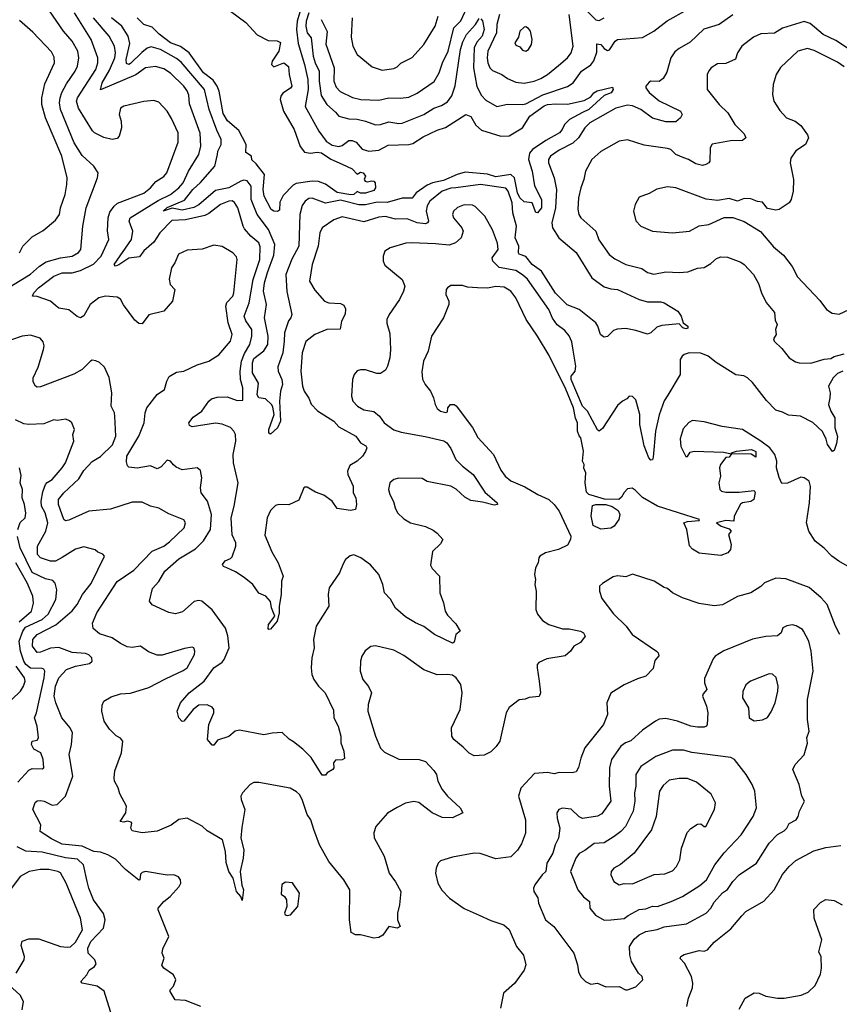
# Model space of a CAD drawing. Extents: x 1678431 to 1860718, y 384618 to 522882.
# Tile 73 of 256: x 1753350 to 1758266, y 440027 to 445934. Entities that reach past the tile are written whole.
import ezdxf

# ---------------------------------------------------------------- set-up
doc = ezdxf.new("R2010")
doc.units = 0

msp = doc.modelspace()

# ---------------------------------------------------------------- linework, layer by layer
at = {"layer": '0CON10XD'}
for points in [[(1753227.7, 444292.3), (1753415, 444406.4), (1753470, 444455), (1753509.7, 444480.3), (1753595, 444505.2), (1753665, 444514.7), (1753703.2, 444536.8), (1753717.3, 444555), (1753728.7, 444695), (1753748.7, 444805), (1753817.1, 444985), (1753820.6, 445015), (1753795.6, 445055), (1753725, 445118.5), (1753677.3, 445195), (1753594.4, 445394.4), (1753588.6, 445435), (1753592.1, 445465), (1753602.4, 445497.6), (1753630.7, 445549.3), (1753683.9, 445625), (1753697.8, 445655), (1753704.7, 445705), (1753698.2, 445745), (1753665.6, 445805.6), (1753613.1, 445865), (1753485, 446050)], [(1755159.1, 445935), (1755193.6, 445863.6), (1755187.2, 445787.2), (1755237.1, 445645), (1755234.8, 445564.8), (1755248.5, 445528.5), (1755272.8, 445502.8), (1755346.4, 445466.4), (1755395.3, 445455.3), (1755505, 445450), (1755565, 445464.1), (1755635, 445462.5), (1755685, 445468.5), (1755735, 445492.7), (1755836.4, 445563.6), (1755866.1, 445615), (1755885.4, 445675), (1755920.5, 445745), (1755953.5, 445885), (1755995, 445927.5), (1756055, 446058.8)], [(1756715, 446023.3), (1756805, 445933.3), (1756825, 445927.8), (1756855.9, 445944.1)], [(1753565, 444218.8), (1753535, 444246), (1753455, 444272.5), (1753427.5, 444275), (1753434.2, 444295), (1753463.1, 444325), (1753555, 444395.4), (1753604.8, 444415.2), (1753665.3, 444415.3), (1753715, 444428.3), (1753792.5, 444467.5), (1753839.3, 444515), (1753885.3, 444614.7), (1753877.6, 444667.6), (1753880.7, 444745), (1753891.7, 444778.3), (1753916.2, 444815), (1753936.3, 444833.7), (1754095, 444893.8), (1754134.4, 444925), (1754166.9, 444963.1), (1754215, 444993.3), (1754232.5, 445015), (1754301.5, 445198.5), (1754300, 445255), (1754260.8, 445340.8), (1754235, 445384.2), (1754185, 445439.2), (1754155, 445448.6), (1754095, 445442.2), (1753975.8, 445414.2), (1753955, 445403.3), (1753947.1, 445365), (1753958.1, 445325), (1753960.8, 445285), (1753947.5, 445235), (1753935, 445220), (1753905.8, 445214.2), (1753855, 445226), (1753798.8, 445255), (1753786.9, 445266.9), (1753703.7, 445403.7), (1753690.4, 445445), (1753697.4, 445465), (1753806.7, 445635), (1753818.9, 445675), (1753818.4, 445705), (1753779.2, 445815), (1753680, 445975)], [(1755031, 445979), (1755014.9, 445925), (1755010.3, 445875), (1755020.6, 445790.6), (1755058.7, 445665), (1755078.6, 445575), (1755080, 445515), (1755063.2, 445413.2), (1755143.6, 445265), (1755188.8, 445205), (1755225, 445181), (1755265, 445173.8), (1755285, 445179.4), (1755325, 445208.4), (1755345, 445209.3), (1755369.1, 445199.1), (1755405, 445156.1), (1755445, 445145.3), (1755505, 445151.4), (1755560, 445180), (1755685, 445185.4), (1755708.3, 445191.7), (1755769.2, 445230.8), (1755855, 445271.4), (1755903.8, 445286.2), (1756025, 445364.2), (1756055, 445353.3), (1756085, 445300.8), (1756120.2, 445270.2), (1756235, 445235.4), (1756285, 445236.6), (1756365, 445284.5), (1756410.6, 445355), (1756495, 445417.7), (1756515, 445425.2), (1756565, 445429.4), (1756635, 445425.9), (1756735, 445448), (1756775, 445471.2), (1756793.8, 445495), (1756812.7, 445507.3), (1756905, 445528), (1756909.2, 445515), (1756898, 445495), (1756855, 445477.8), (1756764.1, 445395), (1756725, 445377.5), (1756648.1, 445335), (1756618.1, 445305), (1756604.4, 445275), (1756586.7, 445255), (1756505, 445209.2), (1756425.9, 445154.1), (1756408.1, 445131.9), (1756401, 445095), (1756423.6, 445025), (1756437.7, 444937.7), (1756480.4, 444855), (1756479.3, 444805), (1756455, 444774), (1756445, 444777.5), (1756424.6, 444834.6), (1756375, 444841.7), (1756349.1, 444865), (1756336.4, 444895), (1756317.6, 444985), (1756295, 445005.6), (1756205, 444990.9), (1756155, 445007.4), (1756022, 445018), (1755974.9, 445005.1), (1755891.3, 444968.7), (1755825.4, 444954.6), (1755795, 444940.7), (1755728.4, 444895), (1755705, 444862), (1755645, 444863.4), (1755555, 444837), (1755495, 444838.1), (1755425, 444823.4), (1755385, 444823.8), (1755275, 444850), (1755183.7, 444833.7), (1755105, 444863.8), (1755085, 444860.9), (1755062.2, 444845), (1755045, 444818), (1755031.2, 444765), (1755024.8, 444575), (1754982.2, 444497.8), (1754946.2, 444405), (1754952.7, 444302.7), (1754983.1, 444165), (1754977.3, 444145), (1754963.3, 444126.7), (1754938.8, 444055), (1754936.1, 444005), (1754929.2, 443935), (1754898.6, 443851.4), (1754900.9, 443825), (1754922.1, 443775), (1754926.9, 443745), (1754913.6, 443705), (1754907.5, 443645), (1754914.5, 443525), (1754896.5, 443485), (1754855, 443446.9), (1754845, 443452.5), (1754844.6, 443475), (1754875.7, 443565), (1754868.7, 443608.7), (1754862.4, 443622.4), (1754825, 443660), (1754785, 443666.2), (1754775, 443683.3), (1754783.1, 443753.1), (1754746.8, 443815), (1754746.3, 443875), (1754755, 443902.1), (1754815, 443946.7), (1754837.5, 443985), (1754839.5, 444035), (1754819, 444145), (1754831, 444225), (1754813.1, 444305), (1754819.2, 444355), (1754837.4, 444417.4), (1754875, 444521.1), (1754880.4, 444585), (1754843.2, 444675), (1754774.5, 444764.5), (1754738.6, 444855), (1754737.7, 444935), (1754715, 444966.3), (1754695, 444970.2), (1754675.8, 444965.8), (1754605.5, 444924.5), (1754525, 444908.5), (1754425, 444823.6), (1754395, 444807.3), (1754325, 444791.5), (1754265, 444802.2), (1754211.2, 444785), (1754235, 444806.5), (1754338.9, 444851.1), (1754387.9, 444915), (1754435, 444956.7), (1754521.5, 445055), (1754536.4, 445125), (1754537.8, 445145), (1754558.2, 445185), (1754559.3, 445215), (1754531.8, 445271.8), (1754486.6, 445395), (1754459.1, 445515), (1754318.4, 445678.4), (1754290.5, 445700.5), (1754195, 445754.3), (1754139.4, 445770.6), (1754115, 445762.5), (1754082.3, 445737.7), (1754015, 445670.2), (1754005, 445665.3), (1753990.8, 445670.8), (1753988.8, 445695), (1754011.6, 445791.6), (1754001.6, 445835), (1753963.6, 445895), (1753900.2, 445945)], [(1754615, 445985.3), (1754705.9, 445915.9), (1754775, 445842.7), (1754839.5, 445809.5), (1754895, 445807.1), (1754915, 445796.7), (1754904, 445745), (1754864.2, 445685), (1754861.2, 445665), (1754875, 445651.2), (1754935, 445674.2), (1754963.4, 445653.4), (1754965.5, 445605), (1754982.2, 445535), (1754975, 445522.9), (1754927.9, 445492.1), (1754915.5, 445474.5), (1754912.1, 445455), (1754932.2, 445385), (1754995.8, 445275.8), (1755032.1, 445172.1), (1755059.3, 445139.3), (1755095, 445133.3), (1755135, 445139.5), (1755160.8, 445135), (1755216.9, 445096.9), (1755283.3, 445066.7), (1755345, 445038), (1755375, 445007.5), (1755395, 445018.8), (1755410, 445015), (1755423.3, 444995), (1755416.7, 444975), (1755422.5, 444965), (1755435, 444960), (1755463, 444967), (1755475, 444964.2), (1755482.9, 444955), (1755484.2, 444925.8), (1755475, 444908), (1755425, 444893.5), (1755395, 444893.8), (1755375, 444902), (1755354.7, 444885.3), (1755336.2, 444883.8), (1755255, 444896.2), (1755185, 444947.5), (1755142.6, 444962.6), (1755105, 444964.2), (1755009.1, 444950.9), (1754989.7, 444940.3), (1754930.4, 444879.6), (1754910.7, 444839.3), (1754909.4, 444790.6), (1754896.6, 444783.4), (1754874.2, 444785), (1754859.1, 444795), (1754815.6, 444875), (1754809.7, 444915), (1754818.5, 445005), (1754768.6, 445068.6), (1754742.5, 445092.5), (1754740, 445115), (1754706.4, 445136.4), (1754708.9, 445185), (1754665, 445268.9), (1754596.6, 445326.6)], [(1755083.5, 445975), (1755068.7, 445925), (1755067.1, 445895), (1755073.9, 445853.9), (1755098.7, 445825), (1755110, 445715), (1755121.9, 445675), (1755146.5, 445625), (1755146.2, 445565), (1755158.5, 445478.5), (1755191.8, 445425), (1755245, 445379.5), (1755265, 445354.3), (1755325, 445338.5), (1755373.9, 445336.1), (1755425, 445325.4), (1755485, 445303.8), (1755515, 445305.4), (1755565, 445321.6), (1755625, 445310.8), (1755645, 445312.7), (1755775, 445364.7), (1755835, 445402.2), (1755880.3, 445419.7), (1755915, 445441.1), (1755942.5, 445477.5), (1755962.5, 445537.5), (1755994.9, 445755.1), (1756008.4, 445801.6), (1756029.5, 445845), (1756083.8, 445905), (1756105, 445940.8)], [(1756115, 445939.2), (1756126.7, 445926.7), (1756136.1, 445875), (1756124.3, 445835), (1756091.3, 445798.7), (1756075.2, 445765), (1756072.7, 445645), (1756092, 445532), (1756119.5, 445479.5), (1756145, 445450.6), (1756212.7, 445412.7), (1756275, 445426.1), (1756365, 445424.7), (1756385, 445428.6), (1756487.4, 445482.6), (1756635, 445533.3), (1756668.9, 445555), (1756720, 445625), (1756775, 445662.9), (1756793.9, 445686.1), (1756811.2, 445738.8), (1756811.1, 445788.9), (1756835.1, 445785.1), (1756855, 445760.9), (1756875, 445747.8), (1756887.7, 445752.3), (1756921.5, 445805), (1756935, 445815.4), (1757085, 445827.1), (1757153.6, 445865), (1757233.9, 445926.1), (1757354.9, 445995.1)], [(1756227, 445965), (1756211.2, 445905), (1756209, 445855), (1756158.6, 445745), (1756153.8, 445705), (1756157.3, 445675), (1756170, 445645), (1756185, 445629.5), (1756242.5, 445605), (1756275, 445580), (1756325, 445558.5), (1756375, 445552.8), (1756435, 445564.1), (1756475, 445580.7), (1756515, 445604), (1756582.1, 445657.9), (1756635.2, 445704.8), (1756658.5, 445735), (1756668.9, 445775), (1756645.7, 445965)], [(1753350, 444535), (1753370, 444575), (1753425, 444631.2), (1753490.5, 444669.5), (1753565, 444730), (1753588.6, 444765), (1753595.8, 444805), (1753623.3, 444885), (1753633.5, 444945), (1753635.5, 444985), (1753603.6, 445115), (1753505, 445345.7), (1753483.2, 445425), (1753482.4, 445465), (1753502, 445548), (1753558.9, 445675), (1753557.8, 445707.8), (1753541.2, 445741.2), (1753429.3, 445859.3), (1753349.3, 445929.3)], [(1757628, 445962), (1757545, 445904.8), (1757453.3, 445876.7), (1757372.2, 445797.8), (1757305, 445760.5), (1757279.9, 445740.1), (1757254.4, 445705), (1757230.8, 445619.2), (1757209.4, 445580.6), (1757185, 445563.6), (1757136.2, 445563.8), (1757125, 445558.6), (1757105.4, 445535), (1757106.2, 445525), (1757125, 445497.7), (1757185, 445447.3), (1757313.8, 445385), (1757322.5, 445365), (1757313.8, 445345), (1757285, 445321.4), (1757225, 445321.6), (1757145, 445342), (1757075, 445395.8), (1757025, 445416.8), (1756995, 445420.5), (1756925, 445403.7), (1756770, 445315), (1756739.1, 445285), (1756700.9, 445225), (1756667.5, 445192.5), (1756585, 445151.8), (1756534.4, 445115), (1756521.1, 445095), (1756521.2, 445075), (1756555.9, 444984.1), (1756569.1, 444915), (1756563.9, 444805), (1756541.1, 444715), (1756544.8, 444685), (1756584.6, 444625), (1756687.7, 444537.7), (1756780.8, 444385), (1756855, 444331.9), (1756895, 444319.1), (1756935, 444314.6), (1757065, 444255.5), (1757115, 444241.9), (1757195, 444240.5), (1757216.2, 444235), (1757296.7, 444185), (1757316.7, 444155), (1757330, 444115), (1757356.7, 444095), (1757356.4, 444083.6), (1757345, 444080), (1757327.5, 444085), (1757305, 444110), (1757201.3, 444098.7), (1757171.3, 444088.7), (1757135, 444054.4), (1757115, 444047.5), (1757045, 444069.1), (1756985, 444080.9), (1756933.6, 444076.4), (1756911.1, 444068.9), (1756876.3, 444033.7), (1756855, 444030), (1756845, 444034.2), (1756834.2, 444045), (1756818.5, 444095), (1756805.7, 444115.7), (1756705, 444195.6), (1756632.7, 444222.7), (1756563.6, 444293.6), (1756479.2, 444425), (1756424.7, 444465), (1756385, 444513.4), (1756346.1, 444526.1), (1756341.5, 444535), (1756343.8, 444575), (1756321.1, 444625), (1756329.4, 444695), (1756307.6, 444775), (1756304.7, 444835), (1756279.7, 444905), (1756265, 444922.1), (1756114.2, 444944.2), (1755965.9, 444925.9), (1755935, 444922.7), (1755885, 444905.8), (1755810.8, 444845), (1755793.3, 444816.7), (1755788.1, 444785), (1755801.2, 444725), (1755796.7, 444715), (1755785, 444709.3), (1755735, 444715.2), (1755675, 444739.1), (1755605, 444737.5), (1755545, 444752.7), (1755505, 444749.4), (1755415, 444720.9), (1755285, 444751.8), (1755235, 444733.1), (1755164.4, 444685), (1755151.1, 444655), (1755140.7, 444575), (1755104.6, 444465), (1755088.6, 444365), (1755120.9, 444310.9), (1755178.8, 444245), (1755204.6, 444234.6), (1755275, 444230.8), (1755295, 444221.2), (1755305, 444200), (1755302.4, 444167.6), (1755279.4, 444125), (1755272.9, 444077.1), (1755193.3, 444075), (1755121.1, 444045), (1755066.9, 444003.1), (1755044.6, 443935), (1755037.3, 443825), (1755045.4, 443735), (1755056.4, 443705), (1755084.2, 443664.2), (1755097.4, 443627.4), (1755137.1, 443587.1), (1755235, 443524.6), (1755265, 443490.8), (1755365.8, 443435), (1755395, 443396.2), (1755426.7, 443376.7), (1755432, 443365), (1755425, 443342.5), (1755406.2, 443315), (1755373.8, 443285), (1755330.3, 443259.7), (1755316, 443225), (1755318, 443205), (1755350, 443135), (1755350, 443095), (1755367.1, 443065), (1755369.4, 443025), (1755364, 442996), (1755335, 442990), (1755255, 443002), (1755224.3, 443045), (1755175, 443082.3), (1755125, 443098.7), (1755075, 443128.6), (1755060.8, 443129.2), (1755054, 443125), (1755025, 443050.8), (1754965, 443023.1), (1754905, 443025.5), (1754885, 443019.5), (1754855, 442988.6), (1754834.8, 442945.2), (1754821.3, 442841.3), (1754861.6, 442741.6), (1754901.4, 442675), (1754930, 442595), (1754921.2, 442565), (1754919.4, 442485), (1754906.7, 442415), (1754906.1, 442375), (1754894.4, 442325), (1754855, 442277.5), (1754845, 442275.7), (1754841.3, 442281.3), (1754841.8, 442305), (1754880, 442355), (1754860, 442405), (1754853.6, 442443.6), (1754826.1, 442476.1), (1754785, 442493.3), (1754748.8, 442545), (1754696.8, 442586.8), (1754645, 442621.2), (1754593.3, 442645), (1754572.7, 442652.7), (1754567.5, 442665), (1754582.7, 442687.3), (1754615, 442701.4), (1754625, 442712), (1754646.7, 442775), (1754645.6, 442795), (1754624.5, 442844.5), (1754618.5, 442945), (1754636.8, 443015), (1754660, 443155), (1754631.6, 443275), (1754630.5, 443325), (1754646, 443406), (1754643.8, 443445), (1754635.3, 443465.3), (1754615, 443487.3), (1754565, 443507.5), (1754525, 443512.5), (1754385, 443491.4), (1754369.4, 443499.4), (1754365.3, 443515), (1754391.2, 443548.8), (1754442.5, 443585), (1754484.4, 443645.6), (1754500.5, 443659.5), (1754535, 443668.8), (1754595, 443671.1), (1754655, 443649.4), (1754688.7, 443651.3), (1754688.2, 443725), (1754674.6, 443775.4), (1754671.7, 443825), (1754680.2, 443885), (1754698.9, 443931.1), (1754730.6, 443985), (1754741.8, 444035), (1754742.5, 444075), (1754707.3, 444127.3), (1754697.5, 444155), (1754727.4, 444235), (1754750.2, 444375), (1754790.5, 444495), (1754791.8, 444571.8), (1754785.5, 444595), (1754735.8, 444635), (1754699.3, 444679.3), (1754690, 444695), (1754658.9, 444805), (1754637.8, 444837.8), (1754625, 444847.1), (1754605, 444845.4), (1754554.8, 444825.2), (1754485, 444770.3), (1754461, 444759), (1754345, 444733.1), (1754262, 444728), (1754190.9, 444655), (1754155, 444599.4), (1754095, 444547.7), (1754069.3, 444510.7), (1754005, 444503.5), (1753945, 444463.4), (1753925, 444455.8), (1753917.1, 444465), (1754021.4, 444615), (1754028, 444665), (1754006.2, 444725), (1754012.9, 444745), (1754181.7, 444848.3), (1754255.4, 444885), (1754305, 444924.2), (1754330.8, 444955), (1754362.9, 445025), (1754425.3, 445125), (1754436.4, 445175), (1754432.6, 445252.6), (1754368.8, 445428.8), (1754365, 445480), (1754355, 445507.1), (1754334.6, 445535), (1754255, 445613.1), (1754215, 445637.8), (1754165, 445652.1), (1754105, 445643.8), (1754047, 445603), (1753835, 445512.5), (1753844.8, 445555), (1753889.5, 445630.5), (1753920.7, 445705), (1753925.2, 445735), (1753919.5, 445775), (1753886.5, 445835), (1753792.4, 445945)], [(1754596.6, 445326.6), (1754571.3, 445371.3), (1754546.6, 445505), (1754535.3, 445535.3), (1754510.1, 445570.1), (1754453.3, 445615), (1754366.5, 445735), (1754315, 445772), (1754255, 445794.1), (1754187.1, 445847.1), (1754145, 445888.7), (1754095, 445904.4), (1754055.3, 445945.3)], [(1755344.4, 445944.4), (1755338.3, 445828.3), (1755348.1, 445775), (1755373.8, 445723.8), (1755465, 445650), (1755525, 445630), (1755595, 445640.8), (1755615, 445650), (1755636.7, 445673.3), (1755703.7, 445706.3), (1755774, 445785), (1755842.5, 445895), (1755859.2, 445955)], [(1758315, 445763.6), (1758245, 445809.1), (1758169.1, 445845), (1758090.8, 445910.8), (1758055, 445922), (1757925, 445882.2), (1757876.4, 445853.6), (1757795, 445848.5), (1757750.5, 445829.5), (1757681.2, 445775), (1757656, 445735), (1757644, 445696), (1757585, 445670.8), (1757535, 445669.2), (1757498, 445645), (1757482.4, 445627.6), (1757473.1, 445605), (1757474, 445515), (1757545.3, 445425.3), (1757597.1, 445375), (1757639.2, 445305), (1757695, 445248.8), (1757705.8, 445225), (1757685, 445208.6), (1757613, 445207), (1757502.7, 445187.3), (1757490.8, 445165), (1757489.2, 445085), (1757483.8, 445075), (1757465, 445064.3), (1757445, 445059.2), (1757405, 445068.6), (1757362, 445095), (1757333.3, 445105), (1757286, 445125), (1757255, 445154.4), (1757235, 445161.1), (1757095, 445180), (1756995, 445212), (1756945, 445204.3), (1756835, 445142.9), (1756781.4, 445095), (1756744.2, 445025), (1756734.3, 444975), (1756715.6, 444925), (1756701.8, 444865), (1756697, 444797), (1756704.2, 444765), (1756715.7, 444745.7), (1756805, 444666), (1756823.7, 444613.7), (1756886, 444525), (1756918.7, 444498.7), (1756985, 444465.6), (1757080.9, 444440.9), (1757115, 444416.7), (1757153, 444407), (1757225, 444420.5), (1757305, 444416.9), (1757358.1, 444421.9), (1757415, 444442.5), (1757455, 444447.8), (1757495, 444471.1), (1757528.3, 444501.7), (1757555, 444510.9), (1757595, 444508.9), (1757675, 444478.8), (1757695, 444465.4), (1757752.1, 444405), (1757781.7, 444351.7), (1757799.5, 444295), (1757826.8, 444236.8), (1757877.3, 444177.3), (1757880.7, 444130.7), (1757893.3, 444105), (1757883.3, 444075), (1757886.7, 444045), (1757871.2, 444018.8), (1757874.4, 444005), (1757921.5, 443961.5), (1757965, 443906), (1758002.2, 443882.2), (1758025, 443875.7), (1758095, 443873.6), (1758175, 443897.1), (1758215, 443901.2), (1758235, 443913.8), (1758295, 443930)], [(1756385, 445743.8), (1756402.5, 445755), (1756420, 445785), (1756424, 445815), (1756414.2, 445865), (1756401.3, 445881.3), (1756385, 445890), (1756375, 445888.8), (1756350, 445865), (1756341.7, 445828.3), (1756320.8, 445795), (1756325, 445780), (1756350.7, 445770.7), (1756365, 445751.2), (1756385, 445743.8)], [(1758295, 445650), (1758255, 445678), (1758115, 445747.9), (1758075, 445760.5), (1758016.2, 445743.8), (1757912.9, 445647.1), (1757886.4, 445605), (1757869.5, 445545), (1757864.4, 445485), (1757872.9, 445445), (1757908.7, 445388.7), (1757950, 445345), (1758001.2, 445325), (1758035, 445298.8), (1758075, 445242.5), (1758081.2, 445225), (1758062, 445185), (1758005, 445146), (1757975, 445102.5), (1757971.1, 445075), (1757990.4, 444975), (1757988.1, 444905), (1757977.1, 444855), (1757964.6, 444835.4), (1757905.7, 444794.3), (1757885, 444790.8), (1757835, 444801.2), (1757805, 444838), (1757775, 444842), (1757735, 444858), (1757695, 444860.8), (1757656, 444844), (1757605, 444861.5), (1757535, 444848.1), (1757466.6, 444856.6), (1757285.4, 444925.4), (1757235, 444930.6), (1757172.1, 444917.9), (1757125, 444890.8), (1757065, 444868.8), (1757040.8, 444825), (1757031.4, 444785), (1757045, 444726.7), (1757075, 444695.8), (1757145, 444664.3), (1757265, 444654.4), (1757366.7, 444665), (1757425, 444697.1), (1757482.5, 444705), (1757575, 444747.9), (1757626.9, 444746.9), (1757695, 444722.5), (1757793, 444663), (1757870.3, 444570.3), (1757930.9, 444520.9), (1757982.6, 444452.6), (1758015, 444391.9), (1758148.8, 444248.8), (1758188, 444195), (1758223, 444173), (1758265, 444167.5), (1758325, 444194.3)], [(1758286.7, 443825), (1758255, 443811.2), (1758228.8, 443785), (1758200, 443735), (1758210, 443695), (1758208, 443665), (1758201.9, 443625), (1758215.7, 443585), (1758238.6, 443545), (1758238.6, 443485), (1758254.2, 443434.2), (1758248.8, 443391.2), (1758235, 443350), (1758225, 443342.5), (1758195.7, 443385), (1758187.6, 443417.6), (1758165, 443463.8), (1758107.9, 443517.9), (1758032.5, 443555), (1757960.9, 443560.9), (1757925, 443580), (1757885, 443592), (1757828.5, 443648.5), (1757745, 443757.5), (1757715, 443786), (1757692.7, 443797.3), (1757645, 443803.8), (1757527.4, 443877.4), (1757480, 443915), (1757435, 443934.1), (1757365, 443934.4), (1757335, 443925.8), (1757323.8, 443915), (1757312, 443895), (1757311.9, 443805), (1757238, 443682), (1757215, 443647.5), (1757186.2, 443563.8), (1757162.7, 443465), (1757150, 443310), (1757145.8, 443294.2), (1757135, 443291.2), (1757122.5, 443305), (1757095, 443376.7), (1757068.5, 443505), (1757070, 443565), (1757045, 443652.5), (1757025, 443673.3), (1757005, 443676.2), (1756991.7, 443658.3), (1756965, 443646.2), (1756935, 443620), (1756845, 443482), (1756825, 443466.2), (1756815, 443473.3), (1756756.1, 443585), (1756725, 443616.2), (1756657.4, 443775), (1756657.8, 443795), (1756680.9, 443825), (1756686.6, 443855), (1756668.7, 443951.3), (1756660.7, 444000.7), (1756645, 444038), (1756619.4, 444069.4), (1756573.1, 444103.1), (1756545, 444142.5), (1756522.9, 444195), (1756395, 444376.2), (1756365, 444404), (1756325, 444428.1), (1756225, 444447.9), (1756188, 444485), (1756184.7, 444505), (1756219.6, 444555), (1756215, 444593.3), (1756185, 444673.8), (1756140, 444755), (1756082.6, 444812.6), (1756065, 444820.6), (1756015, 444822.2), (1755975, 444806.9), (1755952.9, 444785), (1755946.9, 444765), (1755951.9, 444745), (1756001.4, 444685), (1756010, 444665), (1755998.6, 444625), (1755964, 444595), (1755925, 444580.9), (1755845, 444590), (1755700, 444595), (1755667.1, 444592.9), (1755572.5, 444565), (1755540, 444545), (1755530, 444515), (1755530, 444485), (1755540.6, 444460.6), (1755645, 444375.8), (1755659.2, 444335), (1755653.1, 444305), (1755628.6, 444255), (1755565.4, 444165), (1755551.2, 444135), (1755552.4, 444112.4), (1755571.1, 444051.1), (1755573.8, 443955), (1755569.5, 443905), (1755555.5, 443854.5), (1755545, 443832), (1755515, 443811.9), (1755491.3, 443811.3), (1755425, 443832.9), (1755395, 443834), (1755375, 443826.7), (1755356.2, 443805), (1755346.7, 443775), (1755340, 443675), (1755348.8, 443645), (1755376.2, 443615), (1755415, 443594.2), (1755475, 443584.2), (1755508, 443555), (1755535.8, 443515), (1755595, 443473.5), (1755639.1, 443459.1), (1755782.5, 443432.5), (1755895, 443407.3), (1755912.5, 443395), (1755935, 443361.2), (1755965, 443295.6), (1756005.4, 443255.4), (1756070, 443205), (1756140, 443100), (1756213.8, 443035), (1756216, 443025), (1756195, 443020.6), (1756125, 443040), (1756055, 443050), (1756019.9, 443069.9), (1755967.3, 443117.3), (1755935.8, 443135), (1755795, 443163.1), (1755765, 443182.2), (1755625, 443183.1), (1755593.8, 443176.2), (1755569.4, 443155), (1755561.9, 443115), (1755569.2, 443085), (1755592.8, 443042.8), (1755601.9, 443005), (1755616.7, 442975), (1755655, 442939.5), (1755695, 442915.4), (1755785, 442892.7), (1755829.3, 442870.7), (1755855, 442854.2), (1755887.1, 442815), (1755875, 442790), (1755826.6, 442743.4), (1755815, 442662.5), (1755825, 442641.2), (1755868.6, 442595), (1755870.8, 442495), (1755892.5, 442435), (1755902.5, 442385), (1755915, 442362), (1755965, 442310), (1755992.5, 442265), (1755966.2, 442245), (1755955, 442200), (1755946.4, 442193.6), (1755838.8, 442245), (1755775, 442292.9), (1755723.8, 442315), (1755665, 442351.4), (1755603.9, 442403.9), (1755575, 442457.5), (1755537.8, 442495), (1755528.8, 442545), (1755504.7, 442604.7), (1755455, 442664.3), (1755396.2, 442705), (1755355, 442724), (1755333, 442717), (1755303.3, 442695), (1755289.7, 442670.3), (1755268.6, 442615), (1755205.8, 442525), (1755200, 442485), (1755203.9, 442416.1), (1755127.5, 442295), (1755112, 442215), (1755116.7, 442165), (1755102.7, 442105), (1755098.2, 442045), (1755102.7, 442005), (1755113.5, 441975), (1755141.5, 441935), (1755182.5, 441895), (1755232.8, 441792.8), (1755234.2, 441745), (1755259.5, 441695), (1755276.9, 441635), (1755276, 441595), (1755294.2, 441545), (1755297.5, 441502.5), (1755285, 441493.3), (1755245, 441492.5), (1755233.3, 441475), (1755233.6, 441446.4), (1755227.5, 441435), (1755194.2, 441415.8), (1755185, 441402.5), (1755165, 441401.2), (1755098.1, 441508.1), (1755048.6, 441558.6), (1754992.5, 441602.5), (1754967.2, 441617.2), (1754925, 441657.5), (1754865, 441654.3), (1754815, 441643.3), (1754667.7, 441672.3), (1754643.4, 441666.6), (1754605, 441634), (1754537.3, 441612.7), (1754515, 441581.2), (1754505, 441581.2), (1754476.7, 441615), (1754485.6, 441705.6), (1754514.5, 441775), (1754514.5, 441795), (1754505, 441810.6), (1754474.6, 441824.6), (1754425, 441822), (1754390, 441795), (1754335, 441726), (1754325, 441723.3), (1754305, 441746.2), (1754294, 441785), (1754314.6, 441835.4), (1754365.8, 441895), (1754456.4, 441965), (1754515, 442046.5), (1754565, 442080), (1754577.1, 442095), (1754606.2, 442165), (1754598.3, 442238.3), (1754584, 442284), (1754505, 442393.3), (1754443.3, 442445), (1754425, 442449.5), (1754396.6, 442443.4), (1754327.6, 442382.4), (1754285, 442370), (1754245, 442377.1), (1754145, 442424.4), (1754129.6, 442445), (1754147.6, 442522.4), (1754185, 442564), (1754220.6, 442625), (1754305, 442700.4), (1754405, 442760), (1754452.5, 442807.5), (1754494.8, 442875.2), (1754500, 442965), (1754477.1, 443045), (1754438.9, 443095), (1754435.5, 443125), (1754442.9, 443185), (1754435, 443230), (1754415, 443245.8), (1754325, 443233.8), (1754289.3, 443249.3), (1754273.3, 443263.3), (1754255, 443286.2), (1754235, 443291.2), (1754197.9, 443252.1), (1754175, 443238.8), (1754135, 443256.7), (1754055, 443244), (1754005, 443250), (1753997.5, 443257.5), (1753991.7, 443281.7), (1753992.3, 443315), (1754064.6, 443435), (1754096.2, 443515), (1754103.3, 443575), (1754113.7, 443606.3), (1754174.3, 443685.7), (1754218.8, 443715), (1754232.5, 443765), (1754247, 443793), (1754291.2, 443818.8), (1754335, 443824.3), (1754415, 443863.1), (1754485, 443885.6), (1754545, 443922.7), (1754613.8, 444005), (1754623.9, 444045), (1754600.8, 444115), (1754587.1, 444215), (1754593.5, 444236.5), (1754628.2, 444275), (1754635.4, 444295.4), (1754654.5, 444494.5), (1754650.7, 444510.7), (1754629.2, 444535), (1754565, 444572.2), (1754515, 444580.5), (1754445, 444557.5), (1754355, 444551.9), (1754302.4, 444527.6), (1754280.8, 444475), (1754260, 444445), (1754246.4, 444376.4), (1754253.3, 444345), (1754281.2, 444315), (1754265.8, 444245), (1754214.2, 444185.8), (1754125, 444163.8), (1754085, 444110), (1754065, 444111.2), (1754040.3, 444130.3), (1753972.4, 444222.4), (1753955, 444256.2), (1753935, 444269.2), (1753865, 444274.2), (1753825, 444265.6), (1753772.2, 444225), (1753735, 444157.5), (1753715, 444144.3), (1753695, 444152.5), (1753645, 444193.8), (1753585, 444204), (1753565, 444218.8)], [(1756796.7, 443075), (1756763.3, 443085), (1756750, 443100), (1756741.4, 443155), (1756746.4, 443215), (1756733.6, 443243.6), (1756736, 443265), (1756726.4, 443286.4), (1756732.5, 443345), (1756715.8, 443425), (1756705, 443437.5), (1756695.6, 443465.6), (1756695.5, 443515), (1756682.7, 443542.7), (1756672.6, 443605), (1756625, 443717.1), (1756525, 443919.1), (1756456.4, 444035), (1756387.1, 444135), (1756326.2, 444265), (1756295.6, 444305), (1756255, 444328.5), (1756205, 444333.2), (1756155, 444323.3), (1756095, 444324.3), (1756035, 444328.8), (1756005, 444339.2), (1755935, 444338.6), (1755915, 444326), (1755908.8, 444315), (1755906, 444285), (1755924.2, 444245), (1755924.1, 444225.9), (1755892.5, 444145), (1755819.2, 444035), (1755799.4, 443945), (1755772.5, 443885), (1755762.2, 443822.2), (1755766.8, 443776.8), (1755782.5, 443745), (1755814.3, 443705), (1755832.5, 443665), (1755841.4, 443625), (1755855, 443602), (1755875, 443584.4), (1755905, 443576.9), (1755915, 443581.2), (1755918.4, 443605), (1755934.4, 443625.6), (1755955, 443626.2), (1755967.5, 443617.5), (1756065, 443487.2), (1756098, 443428), (1756191.2, 443325), (1756235, 443231.2), (1756262.5, 443195), (1756296.8, 443166.8), (1756380.6, 443130.6), (1756457.5, 443085), (1756524.6, 443054.6), (1756555.9, 443025.9), (1756586.1, 442985), (1756655.7, 442835), (1756654, 442815), (1756635, 442781.2), (1756582.5, 442755), (1756504.2, 442735.8), (1756470, 442715), (1756463.8, 442705), (1756458.8, 442675), (1756443.8, 442645), (1756438, 442605), (1756443.8, 442575), (1756438.8, 442545), (1756448, 442505), (1756446.2, 442395), (1756455, 442367.5), (1756485, 442328.8), (1756523.3, 442305), (1756605, 442279.4), (1756645, 442280.5), (1756713.8, 442265), (1756730.8, 442255), (1756742, 442235), (1756712.7, 442197.3), (1756673.3, 442175), (1756653.8, 442145), (1756621.3, 442118.7), (1756511.2, 442098.8), (1756463.1, 442076.9), (1756454.5, 442065.5), (1756453.3, 442045), (1756465.6, 441965.6), (1756474, 441895), (1756465, 441873.3), (1756405, 441868.8), (1756382, 441858), (1756345, 441853.8), (1756285, 441807.5), (1756268.8, 441775), (1756230, 441605), (1756207.1, 441572.9), (1756175, 441542.2), (1756135, 441521.1), (1756075, 441518.1), (1756045, 441534.2), (1756010.8, 441570.8), (1755954.2, 441615), (1755941.9, 441635), (1755940.6, 441685), (1755991.5, 441795), (1756003.1, 441895), (1755995.3, 441945), (1755967.3, 441985), (1755945, 442001.2), (1755915, 442006.4), (1755855, 442002.9), (1755775, 442033.5), (1755655, 442120.5), (1755595, 442152.5), (1755485, 442178.1), (1755455.6, 442174.4), (1755421.7, 442148.3), (1755401.9, 442115), (1755394.4, 442085), (1755392.2, 442025), (1755408.1, 441975), (1755442.9, 441932.9), (1755459.5, 441895), (1755439.4, 441825), (1755438.5, 441785), (1755484.3, 441635), (1755515, 441563.3), (1755539.1, 441539.1), (1755625, 441498.5), (1755745.6, 441495.6), (1755783.1, 441483.1), (1755835, 441430.8), (1755849.2, 441405), (1755857.1, 441365), (1755884.3, 441315), (1755915.4, 441275.4), (1755991.2, 441205), (1756007.5, 441175), (1755945, 441146), (1755885, 441148.1), (1755825, 441175.7), (1755745, 441237.5), (1755715, 441244.2), (1755665, 441234.3), (1755615, 441207.1), (1755557, 441173), (1755486.2, 441095), (1755474.1, 441055.9), (1755477, 441027), (1755535.4, 440915.4), (1755565.6, 440815), (1755605, 440762), (1755635.6, 440705), (1755628.8, 440625), (1755615.7, 440574.3), (1755616.9, 440535), (1755631.2, 440495), (1755615, 440484), (1755565, 440493.3), (1755528.3, 440441.7), (1755505, 440428), (1755473.9, 440423.9), (1755395, 440443.3), (1755363.9, 440443.9), (1755337.7, 440457.7), (1755329.2, 440535), (1755330, 440715), (1755294.1, 440774.1), (1755205, 440884.3), (1755149.2, 440985), (1755115.2, 441075.2), (1755096.4, 441135), (1755075, 441165.8), (1755044.6, 441255), (1755028.2, 441285), (1755011.3, 441301.3), (1754973.3, 441323.3), (1754785, 441358.9), (1754755, 441357.3), (1754733.3, 441345), (1754685.8, 441295), (1754677.5, 441275), (1754679.2, 441255), (1754701.4, 441195), (1754682.2, 441087.8), (1754677.5, 441025), (1754694.5, 440955), (1754691.5, 440905), (1754672, 440825), (1754682.3, 440742.3), (1754692, 440715), (1754685, 440650), (1754677.5, 440675), (1754651.2, 440705), (1754630, 440785), (1754604.3, 440824.3), (1754588.3, 440878.3), (1754585.4, 440945), (1754566.7, 441015), (1754475, 441067.9), (1754445.2, 441095.2), (1754355, 441144.6), (1754305, 441135.5), (1754258.5, 441101.5), (1754175, 441066), (1754085, 441056.7), (1754025, 441067.5), (1754016.7, 441085), (1754023.3, 441115), (1754019.2, 441119.2), (1753995, 441126.9), (1753975, 441119.5), (1753952.5, 441125), (1753986.9, 441175), (1753991.2, 441215), (1753950.5, 441290.5), (1753941.2, 441325), (1753919.2, 441365), (1753917.1, 441385), (1753921.5, 441428.5), (1753960.8, 441535), (1753968, 441605), (1753955, 441623.3), (1753928.3, 441638.3), (1753888.8, 441678.8), (1753857.5, 441725), (1753843.1, 441785), (1753845, 441822.5), (1753855, 441846.2), (1753898.3, 441871.7), (1753955, 441888.9), (1754015, 441893.9), (1754125, 441927.8), (1754225, 441980), (1754330.8, 442029.2), (1754353.9, 442046.1), (1754398.1, 442125), (1754401.4, 442145), (1754395, 442166), (1754385, 442170), (1754337.9, 442162.1), (1754205, 442121.6), (1754175, 442121.9), (1754122.3, 442142.3), (1754075, 442175.7), (1754025, 442168), (1753995, 442172.5), (1753955, 442191.1), (1753905, 442225.5), (1753829.6, 442249.6), (1753790.9, 442280.9), (1753787, 442313), (1753813.3, 442375), (1753935, 442562.7), (1754035, 442631.1), (1754144.4, 442745), (1754215, 442775.4), (1754249.4, 442800.6), (1754335.8, 442885), (1754344.2, 442915), (1754335, 442933.8), (1754245, 442970), (1754185, 443003.6), (1754135, 443014.5), (1754085, 443038.9), (1754025, 443040), (1753895, 442997.8), (1753765, 442985.9), (1753645, 442930.6), (1753625, 442927.5), (1753614.4, 442935), (1753583.8, 443025), (1753583.9, 443056.1), (1753615, 443094.5), (1753705, 443179.6), (1753735, 443230.4), (1753785, 443283.2), (1753835.9, 443314.1), (1753906.2, 443383.8), (1753926, 443435), (1753921.8, 443555), (1753918.5, 443575), (1753898.7, 443615), (1753902.2, 443695), (1753887.3, 443787.3), (1753859.3, 443849.3), (1753828, 443878), (1753807.6, 443887.6), (1753785, 443890.8), (1753775, 443886), (1753725.6, 443835), (1753675, 443808.2), (1753475, 443730.8), (1753455, 443730), (1753445, 443736.2), (1753430.5, 443760.5), (1753430.5, 443785), (1753461.5, 443848.5), (1753493.9, 443955), (1753497.6, 443977.6), (1753492, 444002), (1753472.7, 444022.7), (1753415, 444041.5), (1753365, 444034.5), (1753295, 444012.1)], [(1754436, 440015), (1754345, 440051.3), (1754283.3, 440055), (1754252.5, 440105), (1754252.5, 440115), (1754273.6, 440136.4), (1754286.7, 440175), (1754273.3, 440205), (1754214, 440245), (1754203.2, 440263.2), (1754216, 440305), (1754204, 440334), (1754208.8, 440361.2), (1754243.8, 440435), (1754180, 440595), (1754180, 440605), (1754214.2, 440645), (1754252, 440675), (1754305.8, 440734.2), (1754316, 440755), (1754314, 440775), (1754302.3, 440792.3), (1754275, 440803.8), (1754235, 440801.2), (1754105, 440824.4), (1754085, 440818.1), (1754075, 440807.5), (1754070, 440775), (1754065, 440772.5), (1753985.2, 440835.2), (1753925, 440898), (1753878.6, 440925), (1753835, 440939.4), (1753795, 440943.8), (1753725, 440976.8), (1753605, 440988.2), (1753540.4, 441020.4), (1753472.5, 441065), (1753476.2, 441105), (1753429.4, 441195), (1753442.9, 441237.1), (1753455, 441247.5), (1753475, 441249.2), (1753497.5, 441245), (1753545, 441221.9), (1753575, 441225.8), (1753624.5, 441275), (1753668.9, 441395), (1753647.3, 441525), (1753660.5, 441585), (1753666.5, 441655), (1753653.3, 441685), (1753602.9, 441745), (1753566.1, 441836.1), (1753557, 441875), (1753565.7, 441935), (1753585, 441986.7), (1753632, 442035), (1753685, 442056.7), (1753768, 442072), (1753784, 442085), (1753782.5, 442105), (1753765, 442122.9), (1753745, 442131.1), (1753665, 442138.2), (1753585, 442167), (1753535, 442163.9), (1753475, 442139.1), (1753455, 442138.1), (1753426.5, 442175), (1753428.8, 442215), (1753454.4, 442245), (1753566.9, 442303.1), (1753665, 442386.9), (1753695.8, 442425), (1753727.1, 442485), (1753778, 442552), (1753858, 442715), (1753848.3, 442728.3), (1753819.3, 442739.3), (1753803.8, 442753.8), (1753735, 442772), (1753685, 442757.5), (1753605, 442708.1), (1753565, 442686.1), (1753534.8, 442684.8), (1753475, 442705.5), (1753457.7, 442725), (1753456.7, 442775), (1753507.1, 442865), (1753518.7, 442915), (1753503.7, 442975), (1753482, 443015), (1753478.5, 443045), (1753489.1, 443100.9), (1753505.2, 443144.8), (1753515, 443157.5), (1753545, 443175.6), (1753605.7, 443245), (1753624.3, 443275), (1753675.8, 443405), (1753668.8, 443445), (1753680, 443475), (1753662.5, 443515), (1753648.3, 443528.3), (1753626.4, 443536.4), (1753575, 443528.8), (1753555, 443533.3), (1753495, 443510), (1753405, 443504.5), (1753375, 443508.5), (1753325, 443532.5)], [(1758437.5, 442585), (1758263.8, 442685), (1758221.2, 442715), (1758174.2, 442764.2), (1758120, 442805), (1758082, 442865), (1758069.2, 442915), (1758087.8, 443035), (1758092.7, 443132.7), (1758085.5, 443165.5), (1758055.9, 443185.9), (1758035, 443190), (1757955, 443154), (1757921.7, 443151.7), (1757905, 443186.7), (1757890, 443245), (1757890.8, 443285), (1757878.1, 443325), (1757848.1, 443365), (1757795.6, 443405), (1757685, 443474.4), (1757563.5, 443493.5), (1757455, 443521.9), (1757385, 443530), (1757363.4, 443516.6), (1757329.8, 443480.2), (1757310.9, 443419.1), (1757315, 443373.8), (1757345, 443313.3), (1757355, 443312.5), (1757371.4, 443338.6), (1757394.6, 443345.4), (1757570.3, 443340.3), (1757620, 443330), (1757605, 443310), (1757585, 443307.5), (1757553.8, 443265), (1757547.5, 443245), (1757552.5, 443195), (1757543.8, 443155), (1757550, 443115), (1757560, 443105), (1757585, 443098.8), (1757665, 443098.8), (1757755, 443110), (1757761.7, 443098.3), (1757753.3, 443055), (1757735.7, 443044.3), (1757685, 443035.8), (1757673.5, 443026.5), (1757634.2, 442955), (1757632.5, 442925), (1757585, 442930), (1757530, 442915), (1757557.5, 442895), (1757605, 442880), (1757617.5, 442865), (1757602, 442845), (1757616.5, 442785), (1757612.9, 442755), (1757596.7, 442735), (1757555, 442720), (1757425, 442733.3), (1757385, 442756.7), (1757367.3, 442777.3), (1757351.9, 442875), (1757333.8, 442916.2), (1757355.7, 442924.3), (1757425, 442930), (1757427.5, 442935), (1757176.4, 443016.4), (1757085, 443067.8), (1757042.4, 443112.4), (1757023, 443123), (1756995, 443120), (1756975, 443098), (1756960.5, 443069.5), (1756944.2, 443055.8), (1756857, 443057), (1756796.7, 443075)], [(1757765, 443310), (1757736.4, 443326.4), (1757620, 443330), (1757620, 443335), (1757650, 443345), (1757740, 443355), (1757765, 443342.5), (1757765, 443310)], [(1753339.5, 442875), (1753352.6, 442917.4), (1753383.3, 442945), (1753387.4, 442972.6), (1753379.3, 443025), (1753364.6, 443065.4), (1753366.3, 443115), (1753354, 443155), (1753358.8, 443198.8), (1753348.9, 443245)], [(1756835, 442877.5), (1756790, 442900), (1756777, 442957), (1756785, 443020), (1756805, 443025.8), (1756865, 443025.8), (1756903.6, 443013.6), (1756938.9, 442988.9), (1756949.4, 442965), (1756944.5, 442935.5), (1756916.2, 442895), (1756895, 442883.1), (1756835, 442877.5)], [(1753339.8, 441360.2), (1753405, 441432.9), (1753425, 441441.8), (1753485, 441440.5), (1753495.6, 441445), (1753491.8, 441495), (1753476.7, 441535), (1753435, 441557.5), (1753420.6, 441585), (1753424.6, 441605.4), (1753455, 441611.5), (1753463.3, 441625), (1753455.5, 441695), (1753438.7, 441745), (1753451.8, 441775), (1753497.9, 441985), (1753501.1, 442025), (1753495, 442038.1), (1753485, 442042.1), (1753415, 442043.5), (1753387.4, 442065), (1753374.5, 442085), (1753355.1, 442145), (1753347.6, 442205), (1753369.3, 442265), (1753385, 442289.6), (1753485.1, 442334.9), (1753522, 442368), (1753566.2, 442455), (1753572.7, 442512.7), (1753563.6, 442553.6), (1753548.9, 442568.9), (1753505, 442580), (1753425, 442616.9), (1753352.6, 442765), (1753337.4, 442832.6)], [(1753347.8, 442322.2), (1753421.2, 442385), (1753433.3, 442433.3), (1753430, 442475), (1753394.7, 442555), (1753326.4, 442675)], [(1758268.9, 442245), (1758243.5, 442295), (1758193.1, 442425), (1758157.1, 442465), (1758085, 442526.7), (1757945, 442580), (1757885, 442584), (1757816.7, 442555), (1757795.6, 442534.4), (1757735, 442495.6), (1757655.7, 442474.3), (1757565.5, 442424.5), (1757515, 442418.5), (1757425, 442431.4), (1757325, 442465.8), (1757266, 442495), (1757235, 442521.4), (1757215, 442527.1), (1757155.6, 442565.6), (1757025, 442608), (1756985, 442591.2), (1756935, 442596.7), (1756909.1, 442590.9), (1756845, 442552), (1756828, 442535), (1756827.1, 442505), (1756840.7, 442460.7), (1756910.6, 442370.6), (1756987.8, 442295), (1757024.3, 442245), (1757170, 442145), (1757180, 442135), (1757183, 442117), (1757160, 442090), (1757148.9, 442041.1), (1757106.2, 441995), (1757055, 441980.6), (1756976.4, 441943.6), (1756895.6, 441894.4), (1756870.8, 441835), (1756875.7, 441765), (1756850.6, 441705), (1756740.5, 441565), (1756715, 441503.8), (1756702.1, 441447.9), (1756687.5, 441422.5), (1756663.9, 441416.1), (1756585, 441417.1), (1756555, 441410.8), (1756515, 441417.5), (1756437.7, 441412.3), (1756355, 441323.3), (1756341.4, 441275), (1756383.2, 441133.2), (1756382.9, 441055), (1756360.2, 440989.8), (1756335, 440952), (1756295, 440912), (1756205, 440900), (1756111.1, 440931.1), (1756075, 440934.6), (1755945, 440910.4), (1755875, 440887.1), (1755860.8, 440875), (1755847.1, 440845), (1755844, 440815), (1755857.5, 440755), (1755882.7, 440712.7), (1755928.8, 440665), (1756015, 440603.1), (1756105, 440563.1), (1756175, 440530), (1756254.3, 440504.3), (1756285, 440475.8), (1756329.4, 440375), (1756372.7, 440322.7), (1756385.8, 440265), (1756375, 440232.5), (1756317.4, 440152.6), (1756251.2, 440095), (1756233.3, 440005)], [(1756983.6, 440113.6), (1756995, 440114.2), (1757045, 440132), (1757087.5, 440175), (1757084.2, 440195), (1757062, 440215), (1757018.5, 440285), (1757008.5, 440325), (1757008.2, 440375), (1757035, 440419.1), (1757065, 440444.6), (1757105, 440463.3), (1757173.4, 440476.6), (1757215, 440492.7), (1757349.1, 440510.9), (1757468.1, 440575), (1757495, 440604.3), (1757515, 440639.4), (1757564.8, 440695.2), (1757595, 440716.7), (1757626.5, 440763.5), (1757665.6, 440805), (1757770, 440875), (1757844.5, 440995), (1757895, 441046.2), (1757935, 441067.5), (1757951.5, 441085), (1757965, 441112.5), (1758006.1, 441133.9), (1758020, 441155), (1758027.3, 441185), (1758056.9, 441245), (1758041.4, 441275), (1758025.5, 441345), (1757986.5, 441435), (1758000.6, 441465), (1758055.3, 441524.7), (1758075.4, 441594.6), (1758071.8, 441625), (1758084.4, 441665), (1758075.5, 441735), (1758075.4, 441855), (1758108.2, 442025), (1758097.5, 442145), (1758082.5, 442205), (1758051.9, 442265), (1758045, 442275.7), (1758007.4, 442297.4), (1757985, 442302.9), (1757951.7, 442298.3), (1757926.7, 442285), (1757916.2, 442255), (1757895, 442238), (1757825, 442233.1), (1757745, 442217.8), (1757572.4, 442147.6), (1757521.2, 442115), (1757509.7, 442100.3), (1757457.4, 441982.6), (1757457.5, 441955), (1757471.9, 441915), (1757450.2, 441889.8), (1757445.6, 441875), (1757469.5, 441815), (1757477.1, 441775), (1757474, 441705), (1757468.8, 441695), (1757455, 441689.2), (1757415, 441689.1), (1757375.4, 441695.4), (1757295.9, 441725.9), (1757225, 441742.5), (1757185, 441737.8), (1757163.2, 441726.8), (1757085, 441672.7), (1757015, 441607.3), (1756982.9, 441595), (1756955, 441575.5), (1756899.1, 441495), (1756888.5, 441445), (1756885.4, 441335), (1756895.5, 441245), (1756840.7, 441169.3), (1756814.6, 441155.4), (1756725, 441142.9), (1756705, 441152), (1756658.2, 441198.2), (1756605.4, 441204.6), (1756583.1, 441195), (1756572.1, 441175), (1756572.7, 441145), (1756589.6, 441085), (1756581.8, 441025), (1756561.2, 440985), (1756547.3, 440935), (1756510.9, 440875), (1756505.5, 440825), (1756483.3, 440805), (1756439.4, 440745), (1756431.9, 440725), (1756432.9, 440705), (1756456.9, 440666.9), (1756462.2, 440635), (1756503.3, 440535), (1756553.8, 440493.8), (1756673.8, 440333.8), (1756695.6, 440264.4), (1756701.4, 440221.4), (1756715, 440192.5), (1756744.2, 440164.2), (1756775, 440148.6), (1756815, 440154.3), (1756865, 440132.9), (1756945, 440134), (1756983.6, 440113.6)], [(1753304, 441855), (1753355, 441905.8), (1753373.7, 441936.3), (1753382.5, 441965), (1753380, 441985), (1753329.2, 442055)], [(1757755, 441728), (1757805, 441733.8), (1757835, 441748.8), (1757857.9, 441782.1), (1757881.9, 441835), (1757897.8, 441905), (1757899.5, 441935), (1757887.4, 441987.4), (1757865, 442008.1), (1757845, 442010), (1757733.4, 441966.6), (1757705, 441943.8), (1757687, 441903), (1757684.4, 441865), (1757721.5, 441805), (1757725, 441746.7), (1757755, 441728)], [(1756855, 440533.1), (1756895, 440534.3), (1756975, 440541.4), (1756999.1, 440560.9), (1757065, 440596.4), (1757105, 440601.1), (1757145, 440617.1), (1757175, 440614.2), (1757257.5, 440645), (1757325.7, 440674.3), (1757429.3, 440740.7), (1757470, 440775), (1757519.6, 440865), (1757574.7, 440935.3), (1757676.6, 441043.4), (1757750, 441155), (1757768.6, 441205), (1757759.2, 441305), (1757744, 441345), (1757706.6, 441406.6), (1757636.2, 441495), (1757615, 441508.6), (1757381.9, 441538.1), (1757332, 441552), (1757265, 441551.2), (1757165, 441513.6), (1757075.9, 441454.1), (1757044.7, 441405.3), (1757046.1, 441335), (1757037.5, 441295), (1757040, 441245), (1757030.4, 441185), (1756982.8, 441095), (1756955, 441063.9), (1756916, 441034), (1756855, 440996.2), (1756795, 440992.5), (1756740.2, 440949.8), (1756705, 440931.1), (1756685.4, 440905), (1756653.3, 440825), (1756697.3, 440715), (1756731.5, 440671.5), (1756767.8, 440645), (1756768.6, 440605), (1756802.9, 440562.9), (1756855, 440533.1)], [(1756945, 440744.4), (1756975, 440752.2), (1757025, 440750.9), (1757155, 440805.4), (1757219.8, 440810.2), (1757265, 440828.5), (1757288.8, 440855), (1757308.4, 440895), (1757320, 440965), (1757352.8, 441057.2), (1757375, 441081.2), (1757415, 441108.9), (1757435, 441109.2), (1757455, 441093.1), (1757465, 441094.3), (1757518, 441195), (1757522.9, 441235), (1757497, 441287), (1757409.5, 441359.5), (1757355, 441381.2), (1757305, 441382.2), (1757245, 441371.2), (1757209.9, 441340.1), (1757187.9, 441305), (1757167, 441155), (1757140, 441075), (1757035, 440933.1), (1756953, 440867), (1756914.2, 440845), (1756897.1, 440825), (1756895.7, 440805), (1756914.3, 440765), (1756945, 440744.4)], [(1753925, 439888.9), (1753856.2, 440106.2), (1753815, 440137.1), (1753724.7, 440154.7), (1753718, 440165), (1753754, 440205), (1753767, 440233), (1753798, 440255), (1753808.8, 440271.2), (1753801.2, 440295), (1753761.4, 440335), (1753758.1, 440365), (1753777.1, 440405), (1753852, 440485), (1753862.9, 440535), (1753852.4, 440572.4), (1753792.9, 440655), (1753764, 440725), (1753755, 440763.3), (1753732.7, 440865), (1753697.2, 440897.2), (1753625, 440907), (1753485, 440941), (1753386.5, 440946.5), (1753335, 440971.3)], [(1757351.2, 440015), (1757361.2, 440065), (1757385.8, 440125.8), (1757388.1, 440155), (1757379.4, 440195), (1757338, 440275), (1757312.3, 440302.3), (1757316, 440315), (1757335, 440326.5), (1757425, 440350), (1757455, 440347.1), (1757475, 440354.3), (1757515, 440399.4), (1757615, 440480), (1757681.3, 440558.7), (1757705.5, 440584.5), (1757813.6, 440646.4), (1757875, 440713.3), (1757925, 440805.8), (1757965.5, 440854.5), (1758005, 440890), (1758112.4, 440947.6), (1758185, 440967.1), (1758275, 440980.8)], [(1753328.8, 440215), (1753377.5, 440295), (1753380, 440315), (1753359.3, 440379.3), (1753365, 440406.7), (1753405, 440420), (1753465, 440420.8), (1753594.2, 440375), (1753635, 440369.8), (1753655, 440373.2), (1753685, 440399.4), (1753727.7, 440475), (1753715.3, 440545), (1753628.8, 440755), (1753595, 440815.6), (1753578.8, 440825), (1753525, 440836.5), (1753473.8, 440836.2), (1753407.5, 440825), (1753353.8, 440795), (1753294.6, 440715.4)], [(1754955, 440560), (1754975, 440563.3), (1755017.5, 440615), (1755027.5, 440695), (1754986.4, 440756.4), (1754945, 440760), (1754923, 440747), (1754917.5, 440687.5), (1754937.5, 440675), (1754950, 440655), (1754952.5, 440615), (1754937.5, 440575), (1754942.5, 440565), (1754955, 440560)], [(1757665, 439997.5), (1757701.2, 440065), (1757755, 440096), (1757785, 440094), (1757825.7, 440075.7), (1757895, 440064.3), (1757935, 440064.2), (1758037.9, 440082.1), (1758079.4, 440100.6), (1758120.5, 440139.5), (1758152.3, 440207.7), (1758159.2, 440245), (1758157.7, 440312.3), (1758142.9, 440342.9), (1758161.1, 440415), (1758114.2, 440545), (1758113.3, 440596.7), (1758152.6, 440637.4), (1758185, 440656), (1758235, 440650), (1758283.3, 440625)], [(1753365.8, 439995), (1753372.5, 440045), (1753352.7, 440082.7), (1753286, 440145)]]:
    msp.add_lwpolyline(points, dxfattribs=at)

doc.saveas('drawing.dxf')
